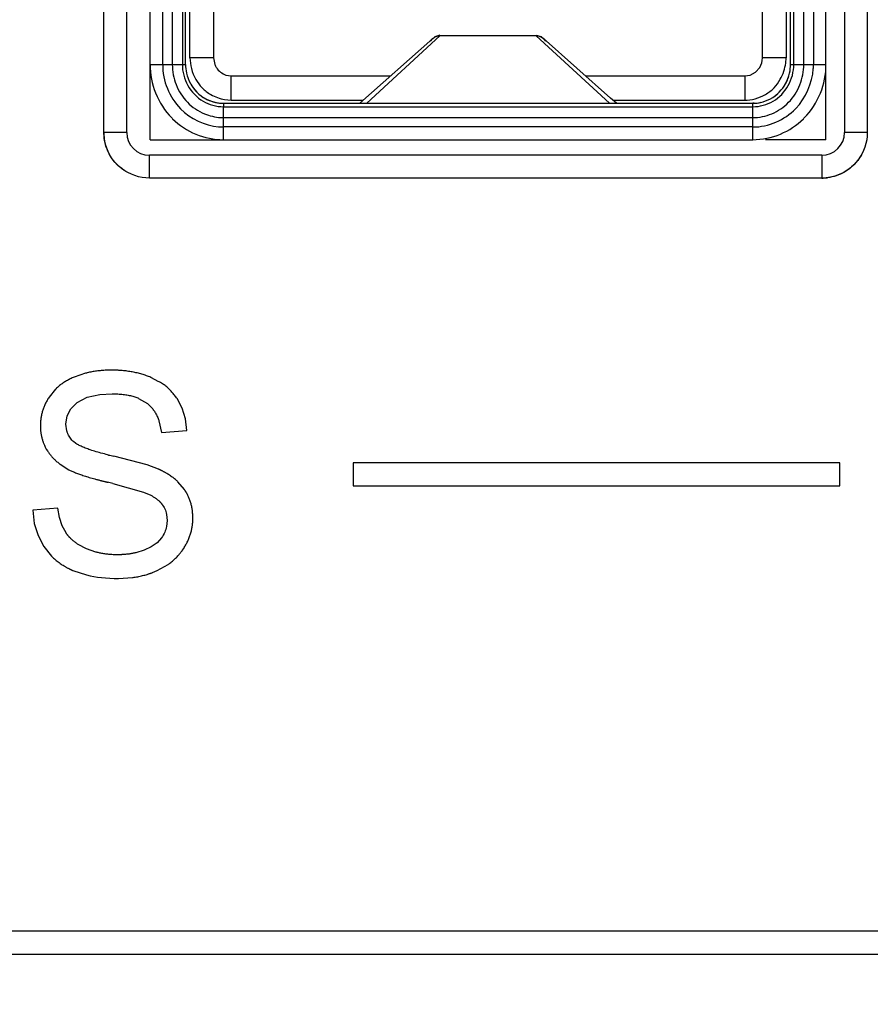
# Model space of a CAD drawing. Header units: inches. Extents: x 0 to 17, y 0 to 11.
# Tile 25 of 55: x 9.447 to 9.624, y 5.194 to 5.398. Entities that reach past the tile are written whole.
import ezdxf

# ---------------------------------------------------------------- set-up
doc = ezdxf.new("R2010")
doc.units = ezdxf.units.IN
doc.header["$LTSCALE"] = 0.935
doc.header["$MEASUREMENT"] = 0
doc.layers.get('0').update_dxf_attribs({"linetype": 'CONTINUOUS'})
doc.styles.add('TEXTSTYLE_2', font='txt', dxfattribs={"width": 0.8})
doc.dimstyles.new('DIMSTYLE_1', dxfattribs={"dimtxt": 0.125, "dimasz": 0.1875, "dimexe": 0.125, "dimexo": 0.0625, "dimgap": 0.0625, "dimtad": 0, "dimtih": 1, "dimtoh": 1, "dimlfac": 1.6666666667, "dimzin": 4, "dimdsep": 46, "dimtxsty": 'TEXTSTYLE_2', "dimblk": '_FILLED', "dimblk1": '_FILLED', "dimblk2": '_FILLED', "dimcen": 0.09, "dimazin": 1, "dimtfac": 1, "dimtofl": 0, "dimtmove": 0, "dimatfit": 3, "dimldrblk": '_FILLED', "dimfxl": 1, "dimtolj": 1, "dimtzin": 4, "dimarcsym": 0})

# ---------------------------------------------------------------- blocks, each defined once
blk = doc.blocks.new('_FILLED')
at = {"color": 0, "linetype": 'ByBlock'}
blk.add_solid([(0, 0), (-1, 0.1666666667), (-1, -0.1666666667)], dxfattribs=at)
blk = doc.blocks.new('*D1')
at = {"color": 2, "linetype": 'Continuous', "transparency": 16777216}
for p, q in [((9.9803149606, 5.1684343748), (9.9803149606, 4.7543781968)), ((5.0196850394, 5.1469079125), (5.0196850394, 4.7543781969)), ((5.0196850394, 4.8793781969), (7.3035714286, 4.8793781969)), ((9.9803149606, 4.8793781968), (7.6964285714, 4.8793781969))]:
    blk.add_line(p, q, dxfattribs=at)
at = {"color": 2, "linetype": 'Continuous', "transparency": 16777216, "xscale": 0.1875, "yscale": 0.1875, "zscale": 0.1875}
for p, rotation in [((5.0196850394, 4.8793781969), 180), ((9.9803149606, 4.8793781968), 359.9999999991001)]:
    blk.add_blockref('_FILLED', p, dxfattribs=dict(at, rotation=rotation))
at = {"color": 2, "linetype": 'Continuous', "transparency": 16777216, "insert": (7.5, 4.9418781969), "char_height": 0.125, "width": 0.4017857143, "attachment_point": 2, "line_spacing_factor": 0.9, "style": 'TEXTSTYLE_2'}
blk.add_mtext('{\\ftxt;\\W0.0001;\\H0.0001;\\~}{\\ftxt;\\W2.1428571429;\\H0.125; }{\\ftxt;\\W0.0001;\\H0.0001;\\~}', dxfattribs=at)
blk = doc.blocks.new('*D3')
at = {"color": 2, "linetype": 'Continuous', "transparency": 16777216}
for p, q in [((9.9803149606, 5.539033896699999), (9.9803149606, 4.7543781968)), ((10.2755905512, 5.149536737), (10.2755905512, 4.7543781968)), ((9.9803149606, 4.8793781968), (9.4803149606, 4.8793781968)), ((10.2755905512, 4.8793781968), (10.6339254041, 4.8793781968))]:
    blk.add_line(p, q, dxfattribs=at)
at = {"color": 2, "linetype": 'Continuous', "transparency": 16777216, "xscale": 0.1875, "yscale": 0.1875, "zscale": 0.1875}
for p, rotation in [((9.9803149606, 4.8793781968), 5e-10), ((10.2755905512, 4.8793781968), 180)]:
    blk.add_blockref('_FILLED', p, dxfattribs=dict(at, rotation=rotation))
at = {"color": 2, "linetype": 'Continuous', "transparency": 16777216, "insert": (10.6964254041, 4.9418781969), "char_height": 0.125, "width": 0.4955357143, "attachment_point": 1, "line_spacing_factor": 0.9, "style": 'TEXTSTYLE_2'}
blk.add_mtext('{\\ftxt;\\W0.0001;\\H0.0001;\\~}{\\ftxt;\\W2.6428571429;\\H0.125; }{\\ftxt;\\W0.0001;\\H0.0001;\\~}', dxfattribs=at)

msp = doc.modelspace()

# ---------------------------------------------------------------- linework, layer by layer
at = {"color": 40, "linetype": 'Continuous'}
for p, q in [((9.464837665, 5.374974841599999), (9.464837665, 5.7009590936)), ((9.6231030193, 5.7009590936), (9.6231030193, 5.374974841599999)), ((9.6136542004, 5.3655260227), (9.4742864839, 5.3655260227))]:
    msp.add_line(p, q, dxfattribs=at)
at = {"color": 6, "linetype": 'Continuous'}
for p, q in [((9.4695620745, 5.374974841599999), (9.4695620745, 5.7009590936)), ((9.6183786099, 5.7009590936), (9.6183786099, 5.374974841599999)), ((9.474414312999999, 5.373484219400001), (9.474414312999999, 5.6871466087)), ((9.4770226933, 5.3890748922), (9.4770226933, 5.6871466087)), ((9.4790206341, 5.687145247), (9.4790206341, 5.3890762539)), ((9.4810988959, 5.6871466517), (9.4810988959, 5.389074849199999)), ((9.4817647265, 5.3890775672), (9.4817647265, 5.6871439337)), ((9.60719222, 5.389074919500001), (9.6071924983, 5.5279076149)), ((9.607857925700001, 5.3890749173), (9.6078581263, 5.5279076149)), ((9.609936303, 5.3890749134), (9.6099364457, 5.5279076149)), ((9.6119338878, 5.5279076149), (9.6119338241, 5.3890748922)), ((9.6145418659, 5.373484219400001), (9.6145418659, 5.5279076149)), ((9.601374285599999, 5.3904579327), (9.601374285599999, 5.4413790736)), ((9.4826823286, 5.3904579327), (9.4826823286, 5.4324894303)), ((9.6062738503, 5.4324894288), (9.6062738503, 5.3904579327)), ((9.4875818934, 5.4143468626), (9.4875818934, 5.3904579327)), ((9.517865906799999, 5.3810280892), (9.533029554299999, 5.3944674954)), ((9.5345024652, 5.3950419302), (9.5193284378, 5.3810280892)), ((9.5325566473, 5.3938775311), (9.533029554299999, 5.3944674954)), ((9.5345024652, 5.3950419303), (9.5345024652, 5.3951119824)), ((9.5544537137, 5.3950419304), (9.5345024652, 5.3950419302)), ((9.5544537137, 5.3950419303), (9.5544537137, 5.3951100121)), ((9.569627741, 5.3810280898), (9.5544537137, 5.3950419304)), ((9.5555425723, 5.3948114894), (9.5544997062, 5.395111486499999)), ((9.5561125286, 5.3942281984), (9.5555425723, 5.3948114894)), ((9.5698670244, 5.382085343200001), (9.5558956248, 5.3944949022)), ((9.5558956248, 5.3944949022), (9.5564017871, 5.393872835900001)), ((9.4875818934, 5.3904579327), (9.4826823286, 5.3904579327)), ((9.4875818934, 5.3904579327), (9.4878423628, 5.389063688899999)), ((9.6062738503, 5.3904579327), (9.601374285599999, 5.3904579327)), ((9.606198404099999, 5.3893695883), (9.6062738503, 5.3904579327)), ((9.474414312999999, 5.3890748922), (9.4810988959, 5.389074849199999)), ((9.4810988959, 5.389074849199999), (9.4817647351, 5.3890775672)), ((9.599920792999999, 5.3874790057), (9.600795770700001, 5.3884263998)), ((9.607192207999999, 5.3890749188), (9.6145418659, 5.3890748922)), ((9.490135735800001, 5.386888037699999), (9.4912565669, 5.3866859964)), ((9.4912565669, 5.3866859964), (9.5242759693, 5.3866859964)), ((9.4912565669, 5.381656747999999), (9.4912565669, 5.3866859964)), ((9.5646818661, 5.3866859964), (9.597699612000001, 5.3866859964)), ((9.597699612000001, 5.3866859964), (9.598821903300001, 5.3868885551)), ((9.597699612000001, 5.3866859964), (9.597699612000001, 5.381656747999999)), ((9.598821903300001, 5.3868885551), (9.599920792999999, 5.3874790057)), ((9.4898389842, 5.3817931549), (9.4912565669, 5.381656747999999)), ((9.4912565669, 5.381656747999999), (9.5185820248, 5.381656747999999)), ((9.5710795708, 5.3810280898), (9.5698670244, 5.382085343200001)), ((9.5703585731, 5.381656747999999), (9.597699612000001, 5.381656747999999)), ((9.4896066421, 5.3810280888), (9.4896029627, 5.3803079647)), ((9.4896029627, 5.3803080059), (9.5993543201, 5.3803079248)), ((9.4896029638, 5.373484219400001), (9.4896029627, 5.3803080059)), ((9.4896066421, 5.3810280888), (9.5993521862, 5.3810280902)), ((9.5993532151, 5.373484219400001), (9.5993521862, 5.3810280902)), ((9.4896029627, 5.3780600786), (9.5993532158, 5.3780600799)), ((9.5993532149, 5.376120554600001), (9.4896029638, 5.376120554)), ((9.4695620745, 5.374974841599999), (9.464837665, 5.374974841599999)), ((9.474414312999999, 5.373484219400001), (9.5993532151, 5.373484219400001)), ((9.6145418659, 5.373484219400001), (9.6020061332, 5.373484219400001)), ((9.6231030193, 5.374974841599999), (9.6183786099, 5.374974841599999)), ((9.6136542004, 5.370250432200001), (9.4742864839, 5.370250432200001)), ((9.4742864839, 5.3655260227), (9.4742864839, 5.370250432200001)), ((9.6136542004, 5.370250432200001), (9.6136542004, 5.3655260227)), ((9.9803149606, 5.2094079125), (5.0196850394, 5.2094079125)), ((7.3961191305, 5.204683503), (9.9755905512, 5.204683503))]:
    msp.add_line(p, q, dxfattribs=at)
at = {"color": 7, "linetype": 'Continuous'}
for p, q in [((9.5993531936, 5.3810280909), (9.599596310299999, 5.381022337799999)), ((9.4610552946, 5.3250736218), (9.4587025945, 5.3242866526)), ((9.4762490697, 5.32332229), (9.474550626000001, 5.3242181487)), ((9.4548062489, 5.3217603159), (9.4534632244, 5.3201055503)), ((9.4613597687, 5.3200958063), (9.4639885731, 5.3206734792)), ((9.4639885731, 5.3206734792), (9.4665781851, 5.3208165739)), ((9.4580115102, 5.3176936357), (9.4592671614, 5.3189787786)), ((9.4592671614, 5.3189787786), (9.4613597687, 5.3200958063)), ((9.4720222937, 5.3198615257), (9.4738608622, 5.318794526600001)), ((9.457238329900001, 5.3162202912), (9.458011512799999, 5.3176936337)), ((9.4569734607, 5.314544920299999), (9.457238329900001, 5.3162202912)), ((9.4571514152, 5.3131469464), (9.4569734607, 5.314544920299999)), ((9.4762469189, 5.3152213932), (9.4767474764, 5.3128252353)), ((9.4767474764, 5.3128252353), (9.4820553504, 5.3132338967)), ((9.4589679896, 5.3105516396), (9.4585962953, 5.310840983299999)), ((9.4557596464, 5.3062158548), (9.457575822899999, 5.3050866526)), ((9.4737762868, 5.3060849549), (9.4669277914, 5.3078669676)), ((9.4761734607, 5.3052024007), (9.4737762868, 5.3060849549)), ((9.617377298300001, 5.3065346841), (9.5165266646, 5.3065346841)), ((9.5165266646, 5.3065346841), (9.5165266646, 5.3017346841)), ((9.617377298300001, 5.3017346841), (9.617377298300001, 5.3065346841)), ((9.4666601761, 5.302232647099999), (9.4730718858, 5.3004496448)), ((9.4815498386, 5.300955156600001), (9.480160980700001, 5.3025900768)), ((9.4730718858, 5.3004496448), (9.474581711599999, 5.2997699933)), ((9.5165266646, 5.3017346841), (9.617377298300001, 5.3017346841)), ((9.4552821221, 5.2971331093), (9.450089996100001, 5.296667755)), ((9.477973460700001, 5.2945677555), (9.4778415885, 5.293316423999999)), ((9.4778470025, 5.2958141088), (9.477973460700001, 5.2945677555)), ((9.457001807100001, 5.2919622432), (9.4561931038, 5.2934715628)), ((9.476787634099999, 5.2909890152), (9.4758468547, 5.2899543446)), ((9.4523836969, 5.2891701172), (9.4540040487, 5.287151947)), ((9.4612018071, 5.288695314), (9.459491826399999, 5.289603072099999)), ((9.4631623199, 5.288009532), (9.4612018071, 5.288695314)), ((9.4731899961, 5.2883929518), (9.47147491, 5.2878636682)), ((9.4583836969, 5.2842024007), (9.4612267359, 5.2832633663)), ((9.4748907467, 5.283760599), (9.4759018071, 5.284183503)), ((9.4759018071, 5.284183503), (9.4781386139, 5.285447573)), ((9.4678608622, 5.2825512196), (9.4707769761, 5.2827368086))]:
    msp.add_line(p, q, dxfattribs=at)
at = {"color": 6, "linetype": 'Continuous'}
for points in [[(9.5345024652, 5.395111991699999), (9.5334163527, 5.3948131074), (9.5325688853, 5.3939459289)], [(9.599627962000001, 5.3810339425), (9.5995166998, 5.3810302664), (9.599416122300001, 5.3810289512), (9.5993534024, 5.381029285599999)]]:
    msp.add_lwpolyline(points, dxfattribs=at)
at = {"color": 7, "linetype": 'Continuous'}
for points in [[(9.4820553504, 5.3132338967), (9.4817545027, 5.3156414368), (9.4810639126, 5.3178338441), (9.4800049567, 5.3198149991)], [(9.450089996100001, 5.296667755), (9.4504051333, 5.2939269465), (9.4511771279, 5.2914305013), (9.4523836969, 5.2891701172)], [(9.456193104, 5.293471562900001), (9.4556262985, 5.2951946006), (9.4552821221, 5.2971331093)], [(9.4758468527, 5.2899543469), (9.474646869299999, 5.2890929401), (9.4731899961, 5.2883929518)]]:
    msp.add_lwpolyline(points, dxfattribs=at)
at = {"color": 6, "linetype": 'Continuous'}
for centre, radius, start, end in [((9.4914066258, 5.3904444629), 0.0038223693, 201.1760682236, 211.8678118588), ((9.5998351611, 5.388960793), 0.0120992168, 356.3252035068, 0.5404810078), ((9.489860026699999, 5.389011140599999), 0.0080818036, 209.6206880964, 222.5334583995), ((9.5991123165, 5.389000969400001), 0.0080636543, 316.161346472, 330.4688270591), ((9.489651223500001, 5.3888275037), 0.0078038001, 222.5763095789, 239.8490625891), ((9.4896222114, 5.388752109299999), 0.0077240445, 239.7542467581, 269.8572159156), ((9.5993078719, 5.388825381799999), 0.007800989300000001, 300.4352112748, 316.0967321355), ((9.4895915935, 5.3878415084), 0.0097814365, 266.6771661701, 270.066596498), ((9.489538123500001, 5.3875202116), 0.011399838, 265.4243765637, 270.3258897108), ((9.473783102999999, 5.3749185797), 0.0089456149, 179.6396456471, 187.3963796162), ((9.4742864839, 5.374974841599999), 0.0047244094, 180, 270), ((9.6136542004, 5.374974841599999), 0.0047244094, 270, 360), ((9.6137104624, 5.374471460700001), 0.0089456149, 269.6396456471, 277.3963796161)]:
    msp.add_arc(centre, radius, start, end, dxfattribs=at)
at = {"color": 7, "linetype": 'Continuous'}
for centre, radius, start, end in [((9.5993372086, 5.3887341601), 0.0077059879, 270.1478243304, 283.4798158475), ((9.4626424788, 5.3141872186), 0.0109768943, 175.4960790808, 180.0070639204), ((9.460983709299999, 5.3139809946), 0.009306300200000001, 201.5074109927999, 212.4737377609), ((9.4842027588, 5.3846736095), 0.0787253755, 256.4928065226, 257.3242509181), ((9.4049084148, 5.049873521), 0.2598045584, 76.25002656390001, 76.4825173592)]:
    msp.add_arc(centre, radius, start, end, dxfattribs=at)
at = {"color": 6, "linetype": 'Continuous'}
for points in [[(9.533029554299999, 5.3944674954), (9.533421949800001, 5.394819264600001), (9.533975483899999, 5.395044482), (9.5345024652, 5.3950419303)], [(9.5544537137, 5.3950419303), (9.5549677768, 5.3950419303), (9.5555079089, 5.3948324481), (9.5558956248, 5.3944949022)], [(9.4826823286, 5.3904579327), (9.4826823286, 5.389022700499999), (9.4831002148, 5.387399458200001), (9.4839003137, 5.3859784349)], [(9.600795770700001, 5.3884263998), (9.6011679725, 5.3890240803), (9.601374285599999, 5.3897538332), (9.601374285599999, 5.3904579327)], [(9.474414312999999, 5.3890748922), (9.4743954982, 5.387036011), (9.4748030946, 5.3850337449), (9.4755422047, 5.3831904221)], [(9.4770226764, 5.3890762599), (9.47700638, 5.3873857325), (9.4773568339, 5.3856644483), (9.4779931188, 5.3840981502)], [(9.4790206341, 5.3890762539), (9.4790084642, 5.3876607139), (9.479292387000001, 5.3862204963), (9.4798126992, 5.3849039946)], [(9.4810988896, 5.389074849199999), (9.481086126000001, 5.3875840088), (9.4814915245, 5.3860477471), (9.4822133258, 5.3847432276)], [(9.4881604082, 5.3884263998), (9.4886015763, 5.3877179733), (9.489347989, 5.3871636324), (9.490135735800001, 5.386888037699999)], [(9.6050658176, 5.3859961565), (9.6056632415, 5.3870627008), (9.6060457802, 5.3882419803), (9.606198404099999, 5.3893695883)], [(9.6067296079, 5.384716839), (9.6074587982, 5.3860247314), (9.6078695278, 5.3875677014), (9.6078580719, 5.3890650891)], [(9.6082654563, 5.379929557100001), (9.6103572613, 5.3820912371), (9.6117173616, 5.3851833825), (9.611909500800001, 5.3881853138)], [(9.6091340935, 5.3848777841), (9.60966082, 5.3862011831), (9.6099485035, 5.387650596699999), (9.6099363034, 5.3890749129)], [(9.6133956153, 5.3831448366), (9.614146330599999, 5.385000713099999), (9.6145608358, 5.387019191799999), (9.6145418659, 5.3890748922)], [(9.4779931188, 5.3840981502), (9.4786237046, 5.3825458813), (9.479563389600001, 5.3810833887), (9.4807343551, 5.3798850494)], [(9.4822133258, 5.3847432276), (9.4829528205, 5.383406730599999), (9.484085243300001, 5.3822249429), (9.4854040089, 5.3814542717)], [(9.6035582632, 5.3814571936), (9.6048667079, 5.382222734), (9.6059914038, 5.383392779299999), (9.6067296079, 5.384716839)], [(9.4755422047, 5.3831904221), (9.476328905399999, 5.3812284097), (9.477491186, 5.379446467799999), (9.4789146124, 5.3779921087)], [(9.4869874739, 5.382851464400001), (9.4878931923, 5.3823291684), (9.488878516, 5.3819730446), (9.4898389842, 5.3817931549)], [(9.597699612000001, 5.381656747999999), (9.599075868, 5.381656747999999), (9.6006295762, 5.3820723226), (9.6019982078, 5.3828685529)], [(9.6100466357, 5.3779972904), (9.6114567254, 5.379439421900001), (9.612610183, 5.381203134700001), (9.6133956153, 5.3831448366)], [(9.4807343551, 5.3798850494), (9.4827682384, 5.3778036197), (9.485727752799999, 5.3763880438), (9.4886287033, 5.376156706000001)], [(9.4854040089, 5.3814542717), (9.4866545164, 5.3807234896), (9.4881468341, 5.3803072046), (9.4895952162, 5.3803079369)], [(9.5993543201, 5.380307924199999), (9.600807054, 5.3803059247), (9.6023043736, 5.3807235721), (9.6035582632, 5.3814571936)], [(9.6041743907, 5.3771145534), (9.6056961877, 5.3777658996), (9.6071143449, 5.3787399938), (9.6082654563, 5.379929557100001)], [(9.485682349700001, 5.3788499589), (9.4867387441, 5.3784121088), (9.4878830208, 5.3781427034), (9.489024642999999, 5.378076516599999)], [(9.5993532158, 5.3780600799), (9.600698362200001, 5.378058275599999), (9.6020669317, 5.378344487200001), (9.6033078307, 5.3788637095)], [(9.5993532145, 5.3761205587), (9.6009940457, 5.376110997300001), (9.6026658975, 5.3764689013), (9.6041743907, 5.3771145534)], [(9.466091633, 5.370275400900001), (9.4654818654, 5.3713418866), (9.4650695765, 5.3725486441), (9.4649119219, 5.3737669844)], [(9.4838860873, 5.3746325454), (9.4857120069, 5.373873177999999), (9.4876640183, 5.3734804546), (9.4896029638, 5.373484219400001)], [(9.5993532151, 5.373484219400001), (9.6013089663, 5.373480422), (9.6032780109, 5.373880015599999), (9.6051175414, 5.3746523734)], [(9.4695503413, 5.3668010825), (9.4681352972, 5.3676184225), (9.4669027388, 5.368856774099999), (9.466091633, 5.370275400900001)], [(9.621827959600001, 5.370238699), (9.6210106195, 5.3688236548), (9.6197722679, 5.3675910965), (9.6183536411, 5.3667799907)], [(9.6183536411, 5.3667799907), (9.6172871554, 5.3661702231), (9.616080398, 5.3657579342), (9.6148620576, 5.3656002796)]]:
    msp.add_open_spline(points, degree=3, dxfattribs=at)
for points, knots in [([(9.4817647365, 5.3890775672), (9.4817640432, 5.3884723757), (9.4820020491, 5.386281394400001), (9.4838642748, 5.3829633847), (9.487045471, 5.381245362), (9.4890666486, 5.381029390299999), (9.4896048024, 5.3810280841)], [0, 0, 0, 0, 0.1386814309, 0.5004445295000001, 0.8666066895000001, 1, 1, 1, 1]), ([(9.4817647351, 5.3890762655), (9.481764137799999, 5.3884715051), (9.4819205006, 5.3870331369), (9.4824377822, 5.385713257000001), (9.4828343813, 5.3850166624)], [0, 0, 0, 0, 0.4218020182, 1, 1, 1, 1]), ([(9.5993521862, 5.3810280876), (9.5998900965, 5.3810294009), (9.6019110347, 5.3812452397), (9.6050921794, 5.382962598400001), (9.6069545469, 5.386279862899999), (9.607192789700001, 5.3884702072), (9.60719222, 5.389074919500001)], [0, 0, 0, 0, 0.1333576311, 0.4995919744, 0.8614030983, 1, 1, 1, 1]), ([(9.6061284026, 5.385026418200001), (9.606522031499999, 5.385720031), (9.6070368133, 5.387036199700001), (9.607192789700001, 5.3884702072), (9.60719222, 5.389074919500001)], [0, 0, 0, 0, 0.5769514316, 1, 1, 1, 1]), ([(9.4839003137, 5.3859784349), (9.4842566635, 5.3853455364), (9.4851430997, 5.3841296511), (9.4863352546, 5.3832275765), (9.4869874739, 5.382851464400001)], [0, 0, 0, 0, 0.4875338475, 1, 1, 1, 1]), ([(9.6019982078, 5.3828685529), (9.6026393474, 5.383241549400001), (9.6038253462, 5.3841431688), (9.6047075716, 5.385356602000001), (9.6050658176, 5.3859961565)], [0, 0, 0, 0, 0.5063452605, 1, 1, 1, 1]), ([(9.4798126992, 5.3849039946), (9.4803470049, 5.3835520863), (9.4819162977, 5.3810459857), (9.4843742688, 5.3793921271), (9.485682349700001, 5.3788499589)], [0, 0, 0, 0, 0.506564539, 1, 1, 1, 1]), ([(9.6033078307, 5.3788637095), (9.604604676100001, 5.379406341), (9.6070404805, 5.3810520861), (9.608600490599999, 5.383537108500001), (9.6091340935, 5.3848777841)], [0, 0, 0, 0, 0.493476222, 1, 1, 1, 1]), ([(9.4789146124, 5.3779921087), (9.4789693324, 5.377936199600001), (9.4804164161, 5.3764807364), (9.4821251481, 5.3753648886), (9.4838860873, 5.3746325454)], [0, 0, 0, 0, 0.0380806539, 1, 1, 1, 1]), ([(9.6051175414, 5.3746523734), (9.606860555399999, 5.375384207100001), (9.60855428, 5.3764946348), (9.6099902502, 5.3779396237), (9.6100466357, 5.3779972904)], [0, 0, 0, 0, 0.9604477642, 1, 1, 1, 1])]:
    msp.add_open_spline(points, degree=3, knots=knots, dxfattribs=at)
at = {"color": 40, "linetype": 'Continuous'}
for points in [[(9.468503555, 5.3675034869), (9.4681866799, 5.367746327), (9.4660025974, 5.3696538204), (9.4648211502, 5.3725639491), (9.464837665, 5.374974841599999)], [(9.621125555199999, 5.3691919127), (9.6208827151, 5.3688750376), (9.6189752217, 5.3666909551), (9.616065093, 5.365509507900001), (9.6136542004, 5.3655260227)]]:
    msp.add_open_spline(points, degree=3, knots=[0, 0, 0, 0, 0.1379310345, 1, 1, 1, 1], dxfattribs=at)
for points in [[(9.6231030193, 5.374974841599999), (9.623116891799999, 5.372949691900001), (9.6224004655, 5.370855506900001), (9.621125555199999, 5.3691919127)], [(9.4742864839, 5.3655260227), (9.472261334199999, 5.3655121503), (9.4701671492, 5.3662285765), (9.468503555, 5.3675034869)]]:
    msp.add_open_spline(points, degree=3, dxfattribs=at)
at = {"color": 7, "linetype": 'Continuous'}
for points, knots in [([(9.4663655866, 5.3257157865), (9.4660142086, 5.3257157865), (9.4653194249, 5.3257009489), (9.4643012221, 5.3256341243), (9.4633070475, 5.3255226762), (9.462498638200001, 5.3253925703), (9.4618639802, 5.3252661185), (9.461436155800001, 5.3251695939), (9.4611680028, 5.3251028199), (9.4610552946, 5.3250736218)], [0, 0, 0, 0, 0.1863746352, 0.3727492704, 0.5591239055, 0.7454985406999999, 0.8386858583, 0.9318731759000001, 1, 1, 1, 1]), ([(9.474550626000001, 5.3242181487), (9.4742553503, 5.3243433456), (9.4736532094, 5.324577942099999), (9.4727153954, 5.324882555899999), (9.471743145, 5.3251399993), (9.4709043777, 5.3253153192), (9.4702163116, 5.3254321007), (9.4696917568, 5.3255079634), (9.469158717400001, 5.3255721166), (9.4687074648, 5.3256158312), (9.4683422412, 5.325644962), (9.4680662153, 5.3256638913), (9.4677880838, 5.3256799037), (9.4675078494, 5.3256930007), (9.4672725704, 5.325701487), (9.4670832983, 5.3257068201), (9.4669408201, 5.3257100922), (9.4668216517, 5.3257122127), (9.466726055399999, 5.3257135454), (9.466654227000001, 5.3257143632), (9.4665822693, 5.325714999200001), (9.466522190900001, 5.3257153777), (9.4664740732, 5.325715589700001), (9.4664439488, 5.3257156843), (9.4664198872, 5.3257157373), (9.4664016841, 5.3257157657), (9.4663869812, 5.3257157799), (9.4663757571, 5.3257157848), (9.466370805, 5.3257157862), (9.466365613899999, 5.3257157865), (9.4663655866, 5.3257157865), (9.4663655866, 5.3257157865)], [0, 0, 0, 0, 0.1250000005, 0.2500000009, 0.3750000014, 0.5000000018, 0.5625000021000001, 0.6250000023, 0.6875000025, 0.7500000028, 0.7812500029, 0.8125000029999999, 0.8437500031, 0.8750000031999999, 0.9062500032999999, 0.9218750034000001, 0.9375000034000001, 0.9531250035, 0.9609375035, 0.9687500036, 0.9765625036, 0.9843750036, 0.9882812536, 0.9921875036, 0.9941406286, 0.9960937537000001, 0.9980468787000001, 0.9990234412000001, 0.9995117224, 0.9999948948, 1, 1, 1, 1]), ([(9.4587025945, 5.3242866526), (9.4584147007, 5.324167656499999), (9.457856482, 5.323915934), (9.457071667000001, 5.3234970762), (9.4563391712, 5.323036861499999), (9.4557721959, 5.322618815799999), (9.4553445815, 5.3222636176), (9.455058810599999, 5.3220065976), (9.4548824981, 5.321836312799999), (9.4548062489, 5.3217603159)], [0, 0, 0, 0, 0.1854302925, 0.370860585, 0.5562908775, 0.74172117, 0.8344363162, 0.9271514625, 1, 1, 1, 1]), ([(9.4800049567, 5.3198149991), (9.4798458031, 5.320058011), (9.4795104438, 5.3205291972), (9.4789562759, 5.3211914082), (9.478351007, 5.3218089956), (9.477804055, 5.3222864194), (9.4773409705, 5.3226459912), (9.476980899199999, 5.3229044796), (9.4766237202, 5.3231413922), (9.476383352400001, 5.323289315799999), (9.4762696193, 5.3233568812)], [0, 0, 0, 0, 0.1684338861, 0.3368677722, 0.5053016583, 0.6737355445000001, 0.7579524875, 0.8421694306, 0.9263863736, 1, 1, 1, 1]), ([(9.4665781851, 5.3208165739), (9.4669791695, 5.3208165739), (9.467756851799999, 5.3207956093), (9.4688504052, 5.320701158), (9.4698708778, 5.3205435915), (9.4706602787, 5.3203595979), (9.471255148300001, 5.3201807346), (9.4716629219, 5.320037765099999), (9.4719175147, 5.3199356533), (9.4720329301, 5.3198865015)], [0, 0, 0, 0, 0.1841709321, 0.3683418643, 0.5525127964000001, 0.7366837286, 0.8287691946, 0.9208546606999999, 1, 1, 1, 1]), ([(9.4534632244, 5.3201055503), (9.4533138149, 5.3198773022), (9.4530335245, 5.3194161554), (9.4526687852, 5.3187105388), (9.452359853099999, 5.3179910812), (9.4521490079, 5.3173800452), (9.452008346, 5.3168843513), (9.4519168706, 5.316509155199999), (9.45183943, 5.3161305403), (9.4517866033, 5.3158121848), (9.4517513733, 5.3155557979), (9.451728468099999, 5.3153626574), (9.4517115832, 5.3151936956), (9.451702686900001, 5.3150890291), (9.451699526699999, 5.3150492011)], [0, 0, 0, 0, 0.1448595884, 0.2897191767, 0.4345787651, 0.5794383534, 0.6518681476, 0.7242979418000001, 0.7967277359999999, 0.8691575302, 0.9053724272, 0.9415873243, 0.9778022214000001, 1, 1, 1, 1]), ([(9.4738608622, 5.318794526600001), (9.4740660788, 5.31862681), (9.474455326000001, 5.3182710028), (9.474975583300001, 5.317676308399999), (9.4754321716, 5.3170207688), (9.4757595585, 5.3164238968), (9.4759895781, 5.315916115), (9.4761317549, 5.3155565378), (9.4762138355, 5.3153214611), (9.4762469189, 5.3152213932)], [0, 0, 0, 0, 0.186491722, 0.372983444, 0.5594751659, 0.7459668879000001, 0.8392127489, 0.9324586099, 1, 1, 1, 1]), ([(9.451665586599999, 5.3141858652), (9.451665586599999, 5.3139463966), (9.4516807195, 5.3134729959), (9.4517489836, 5.312779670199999), (9.4518629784, 5.312103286), (9.4519962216, 5.3115538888), (9.4521258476, 5.3111230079), (9.4522254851, 5.3108309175), (9.4522947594, 5.3106473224), (9.4523254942, 5.3105691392)], [0, 0, 0, 0, 0.1860730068, 0.3721460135, 0.5582190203, 0.7442920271, 0.8373285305, 0.9303650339, 1, 1, 1, 1]), ([(9.4585962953, 5.310840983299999), (9.458461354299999, 5.3109626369), (9.4582082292, 5.311214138), (9.4578788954, 5.311615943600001), (9.457599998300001, 5.312042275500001), (9.457409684, 5.3124179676), (9.4572827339, 5.3127307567), (9.4572081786, 5.3129481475), (9.4571673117, 5.313088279), (9.4571514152, 5.3131469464)], [0, 0, 0, 0, 0.1867516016, 0.3735032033, 0.5602548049, 0.7470064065, 0.8403822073, 0.9337580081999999, 1, 1, 1, 1]), ([(9.4658150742, 5.3081257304), (9.4656488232, 5.3081657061), (9.464969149, 5.3083317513), (9.4638552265, 5.3086232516), (9.4625736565, 5.3089990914), (9.4616394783, 5.3093106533), (9.4609723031, 5.3095587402), (9.4605119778, 5.309744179), (9.4600916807, 5.3099289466), (9.4597113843, 5.3101129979), (9.4594277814, 5.3102657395), (9.4592208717, 5.3103875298), (9.4590852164, 5.3104726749), (9.4590033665, 5.3105273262), (9.4589679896, 5.3105516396)], [0, 0, 0, 0, 0.048621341, 0.2020521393, 0.3554829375, 0.5089137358, 0.5856291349, 0.6623445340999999, 0.7390599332, 0.8157753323, 0.8924907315, 0.9308484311, 0.9692061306, 1, 1, 1, 1]), ([(9.4531325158, 5.308984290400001), (9.453254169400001, 5.3087911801), (9.4535132, 5.3084124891), (9.4539490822, 5.3078672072), (9.4544324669, 5.3073448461), (9.4548750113, 5.3069287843), (9.4552529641, 5.3066075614), (9.4555173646, 5.3063971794), (9.4556889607, 5.3062679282), (9.4557596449, 5.306215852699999)], [0, 0, 0, 0, 0.1871821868, 0.3743643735, 0.5615465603, 0.748728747, 0.8423198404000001, 0.9359109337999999, 1, 1, 1, 1]), ([(9.457575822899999, 5.3050866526), (9.4577677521, 5.3049844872), (9.4581874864, 5.3047786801), (9.458924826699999, 5.3044654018), (9.4596291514, 5.304200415), (9.4602465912, 5.303986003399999), (9.460736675, 5.3038239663), (9.4612537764, 5.3036606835), (9.461797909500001, 5.3034961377), (9.462369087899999, 5.3033303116), (9.462867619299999, 5.3031910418), (9.463279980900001, 5.3030789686), (9.4635960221, 5.302994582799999), (9.4639188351, 5.3029098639), (9.4641934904, 5.3028389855), (9.4644166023, 5.3027821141), (9.4645856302, 5.302739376), (9.4647563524, 5.302696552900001), (9.464928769, 5.3026536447), (9.465073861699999, 5.3026178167), (9.4651907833, 5.3025891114), (9.465278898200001, 5.302567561), (9.4653526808, 5.3025495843), (9.4654119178, 5.3025351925), (9.4654564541, 5.3025243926), (9.4655010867, 5.3025135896), (9.465538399, 5.3025045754), (9.4655682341, 5.3024973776), (9.465590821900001, 5.3024919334), (9.465609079, 5.3024875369), (9.465623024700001, 5.3024841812), (9.465629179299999, 5.3024827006), (9.4656356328, 5.3024811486), (9.465635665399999, 5.302481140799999), (9.465635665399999, 5.302481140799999)], [0, 0, 0, 0, 0.1250000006, 0.2500000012, 0.3750000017, 0.4375000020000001, 0.5000000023, 0.5625000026, 0.6250000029, 0.6875000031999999, 0.7500000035, 0.7812500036, 0.8125000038, 0.8437500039, 0.8750000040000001, 0.8906250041, 0.9062500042, 0.9218750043, 0.9375000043, 0.9531250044, 0.9609375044, 0.9687500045, 0.9765625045, 0.9804687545, 0.9843750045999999, 0.9882812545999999, 0.9921875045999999, 0.9941406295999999, 0.9960937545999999, 0.9980468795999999, 0.9990234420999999, 0.9995117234, 0.9999950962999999, 1, 1, 1, 1]), ([(9.480160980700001, 5.3025900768), (9.4801010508, 5.302647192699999), (9.479838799, 5.302891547), (9.4794525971, 5.3032186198), (9.4789943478, 5.3035675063), (9.4786358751, 5.3038221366), (9.4782626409, 5.3040697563), (9.4779393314, 5.3042702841), (9.4776733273, 5.3044272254), (9.477470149, 5.3045431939), (9.4772632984, 5.3046574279), (9.4770527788, 5.3047699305), (9.4768742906, 5.3048622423), (9.4767296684, 5.304935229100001), (9.4766202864, 5.3049895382), (9.4765283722, 5.305034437), (9.4764543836, 5.3050701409), (9.476398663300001, 5.305096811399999), (9.4763427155, 5.305123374), (9.4762958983, 5.305145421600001), (9.476258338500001, 5.3051630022), (9.4762347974, 5.3051739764), (9.4762159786, 5.3051827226), (9.4762017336, 5.3051893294), (9.4761902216, 5.3051946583), (9.4761814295, 5.3051987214), (9.476177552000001, 5.3052005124), (9.4761734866, 5.3052023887), (9.4761734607, 5.3052024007), (9.4761734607, 5.3052024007)], [0, 0, 0, 0, 0.0569652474, 0.2455721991, 0.339875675, 0.4341791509, 0.5284826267, 0.6227861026, 0.6699378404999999, 0.7170895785, 0.7642413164, 0.8113930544, 0.8585447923, 0.8821206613, 0.9056965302, 0.9292723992, 0.9410603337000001, 0.9528482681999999, 0.9646362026, 0.9764241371, 0.9823181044, 0.9882120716, 0.9911590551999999, 0.9941060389, 0.9970530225, 0.9985265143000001, 0.9992632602, 0.9999906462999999, 1, 1, 1, 1]), ([(9.483281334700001, 5.2950331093), (9.483281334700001, 5.2953127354), (9.4832633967, 5.2958637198), (9.483182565, 5.2966654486), (9.4830476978, 5.2974424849), (9.482890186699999, 5.2980694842), (9.482737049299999, 5.2985587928), (9.4826086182, 5.2989196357), (9.4824665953, 5.2992743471), (9.4823369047, 5.299564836), (9.4822263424, 5.2997941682), (9.482140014, 5.2999646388), (9.4820502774, 5.3001335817), (9.4819571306, 5.3003009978), (9.4818766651, 5.3004392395), (9.4818105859, 5.3005490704), (9.4817601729, 5.3006310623), (9.4817174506, 5.3006990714), (9.4816828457, 5.3007532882), (9.4816566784, 5.3007938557), (9.481630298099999, 5.3008343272), (9.4816081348, 5.3008679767), (9.4815903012, 5.3008948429), (9.4815791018, 5.3009116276), (9.4815701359, 5.3009250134), (9.4815633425, 5.3009351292), (9.4815578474, 5.3009432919), (9.4815536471, 5.300949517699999), (9.4815517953, 5.3009522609), (9.4815498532, 5.300955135), (9.4815498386, 5.300955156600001), (9.4815498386, 5.300955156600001)], [0, 0, 0, 0, 0.1250000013, 0.2500000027, 0.375000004, 0.5000000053, 0.562500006, 0.6250000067, 0.6875000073, 0.750000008, 0.7812500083, 0.8125000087, 0.8437500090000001, 0.8750000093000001, 0.9062500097, 0.9218750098, 0.93750001, 0.9531250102, 0.9609375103, 0.9687500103, 0.9765625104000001, 0.9843750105, 0.9882812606, 0.9921875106, 0.9941406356, 0.9960937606, 0.9980468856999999, 0.9990234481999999, 0.9995117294, 0.9999927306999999, 1, 1, 1, 1]), ([(9.474581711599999, 5.2997699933), (9.4746668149, 5.2997247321), (9.4749261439, 5.2995823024), (9.4752509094, 5.2993847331), (9.4755567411, 5.2991774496), (9.4757744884, 5.2990184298), (9.475980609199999, 5.298855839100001), (9.476175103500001, 5.2986896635), (9.4763274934, 5.298548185), (9.476443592, 5.2984331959), (9.4765277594, 5.2983460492), (9.4765954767, 5.298272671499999), (9.4766481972, 5.2982135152), (9.476687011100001, 5.2981689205), (9.4767250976, 5.298124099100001), (9.4767562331, 5.298086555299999), (9.476780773, 5.2980564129), (9.4767959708, 5.2980375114), (9.4768080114, 5.298022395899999), (9.476817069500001, 5.2980109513), (9.4768243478, 5.2980017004), (9.4768298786, 5.2979946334), (9.4768323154, 5.297991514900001), (9.476834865, 5.2979882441), (9.476834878, 5.2979882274), (9.476834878, 5.2979882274)], [0, 0, 0, 0, 0.08654950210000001, 0.2692396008, 0.3605846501, 0.4519296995, 0.5432747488, 0.6346197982, 0.7259648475, 0.7716373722, 0.8173098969, 0.8629824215, 0.8858186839, 0.9086549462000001, 0.9314912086, 0.9543274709, 0.9657456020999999, 0.9771637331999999, 0.9828727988, 0.9885818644, 0.99429093, 0.9971454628, 0.9985727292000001, 0.9999855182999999, 1, 1, 1, 1]), ([(9.4813750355, 5.288763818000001), (9.4815341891, 5.2890091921), (9.4818324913, 5.2895036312), (9.4822200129, 5.2902566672), (9.4825476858, 5.291021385), (9.4827709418, 5.2916686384), (9.482919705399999, 5.2921925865), (9.4830163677, 5.2925886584), (9.4830981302, 5.2929878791), (9.4831538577, 5.2933232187), (9.4831910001, 5.2935931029), (9.4832151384, 5.2937963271), (9.4832355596, 5.294000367), (9.4832522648, 5.2942052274), (9.4832630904, 5.294376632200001), (9.4832698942, 5.294514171), (9.4832740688, 5.2946175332), (9.4832767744, 5.294703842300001), (9.483278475, 5.294772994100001), (9.4832795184, 5.2948249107), (9.48328033, 5.2948768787), (9.483280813, 5.2949202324), (9.4832810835, 5.2949549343), (9.483281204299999, 5.2949766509), (9.483281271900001, 5.2949939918), (9.483281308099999, 5.2950071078), (9.4832813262, 5.2950176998), (9.4832813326, 5.2950257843), (9.4832813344, 5.2950293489), (9.483281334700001, 5.2950330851), (9.483281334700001, 5.2950331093), (9.483281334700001, 5.2950331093)], [0, 0, 0, 0, 0.125000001, 0.2500000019, 0.3750000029, 0.5000000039, 0.5625000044, 0.6250000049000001, 0.6875000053, 0.7500000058, 0.7812500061, 0.8125000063, 0.8437500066, 0.8750000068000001, 0.906250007, 0.9218750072, 0.9375000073, 0.9531250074, 0.9609375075, 0.9687500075, 0.9765625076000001, 0.9843750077, 0.9882812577, 0.9921875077, 0.9941406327, 0.9960937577, 0.9980468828, 0.9990234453, 0.9995117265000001, 0.9999937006, 1, 1, 1, 1]), ([(9.459491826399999, 5.289603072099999), (9.4594198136, 5.2896490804), (9.4591555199, 5.2898223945), (9.4588142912, 5.2900691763), (9.4584719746, 5.2903453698), (9.4582268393, 5.2905584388), (9.4579933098, 5.2907774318), (9.457808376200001, 5.2909648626), (9.4576662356, 5.2911177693), (9.4575625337, 5.2912339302), (9.4574617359, 5.2913515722), (9.4573638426, 5.2914706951), (9.4572846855, 5.2915711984), (9.4572228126, 5.2916523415), (9.457177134, 5.2917135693), (9.4571321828, 5.2917751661), (9.4570953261, 5.2918268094), (9.457066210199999, 5.2918683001), (9.4570481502, 5.2918943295), (9.4570338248, 5.2919151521), (9.4570230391, 5.2919309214), (9.457014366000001, 5.2919436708), (9.4570077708, 5.2919534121), (9.4570048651, 5.29195771), (9.457001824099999, 5.291962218), (9.457001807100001, 5.2919622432), (9.457001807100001, 5.2919622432)], [0, 0, 0, 0, 0.068400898, 0.2547207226, 0.3478806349, 0.4410405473, 0.5342004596, 0.6273603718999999, 0.6739403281, 0.7205202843, 0.7671002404, 0.8136801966, 0.8602601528, 0.8835501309, 0.9068401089, 0.930130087, 0.9534200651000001, 0.9650650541, 0.9767100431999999, 0.9825325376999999, 0.9883550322, 0.9941775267, 0.9970887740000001, 0.9985443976, 0.9999838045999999, 1, 1, 1, 1]), ([(9.4676081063, 5.2874504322), (9.467311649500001, 5.2874504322), (9.466726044, 5.2874634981), (9.4658696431, 5.2875221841), (9.4650353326, 5.2876198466), (9.4643585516, 5.28773362), (9.4638282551, 5.2878440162), (9.463474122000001, 5.287927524), (9.463253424, 5.287984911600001), (9.4631623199, 5.288009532)], [0, 0, 0, 0, 0.186755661, 0.373511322, 0.560266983, 0.7470226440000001, 0.8404004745, 0.933778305, 1, 1, 1, 1]), ([(9.47147491, 5.2878636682), (9.4714073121, 5.2878478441), (9.4711157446, 5.2877819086), (9.4707032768, 5.2877023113), (9.4702343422, 5.2876288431), (9.4698768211, 5.2875811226), (9.4695134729, 5.2875407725), (9.469205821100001, 5.2875132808), (9.4689567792, 5.2874949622), (9.468768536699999, 5.2874830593), (9.4685788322, 5.2874729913), (9.4683876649, 5.2874647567), (9.468227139, 5.287459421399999), (9.4680979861, 5.2874560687), (9.4680007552, 5.2874540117), (9.467919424, 5.2874526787), (9.467854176, 5.287451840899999), (9.4678051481, 5.2874513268), (9.4677560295, 5.287450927), (9.4677150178, 5.2874506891), (9.4676821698, 5.2874505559), (9.4676616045, 5.2874504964), (9.4676451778, 5.2874504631), (9.4676327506, 5.2874504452), (9.467622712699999, 5.2874504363), (9.467615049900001, 5.2874504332), (9.467611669, 5.2874504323), (9.467608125, 5.2874504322), (9.4676081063, 5.2874504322), (9.4676081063, 5.2874504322)], [0, 0, 0, 0, 0.0572964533, 0.245837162, 0.3401075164, 0.4343778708, 0.5286482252, 0.6229185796, 0.6700537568, 0.7171889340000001, 0.7643241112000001, 0.8114592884, 0.8585944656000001, 0.8821620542, 0.9057296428, 0.9292972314, 0.9410810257, 0.95286482, 0.9646486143, 0.9764324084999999, 0.9823243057, 0.9882162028, 0.9911621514, 0.9941081, 0.9970540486, 0.9985270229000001, 0.99926351, 0.9999922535, 1, 1, 1, 1]), ([(9.4781386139, 5.285447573), (9.4782078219, 5.2854955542), (9.4785239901, 5.2857192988), (9.478944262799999, 5.2860461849), (9.4793913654, 5.2864346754), (9.4797137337, 5.2867363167), (9.4800231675, 5.2870482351), (9.4802702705, 5.287316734), (9.4804615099, 5.2875366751), (9.480601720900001, 5.2877042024), (9.4807387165, 5.2878743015), (9.4808724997, 5.2880469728), (9.4809813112, 5.2881930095), (9.4810667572, 5.2883111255), (9.4811300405, 5.288400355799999), (9.481182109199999, 5.2884752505), (9.4812233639, 5.288535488), (9.4812541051, 5.288580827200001), (9.481284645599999, 5.2886263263), (9.4813099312, 5.2886643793), (9.481330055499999, 5.2886948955), (9.4813426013, 5.2887140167), (9.4813525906, 5.2887292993), (9.4813601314, 5.288740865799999), (9.48136621, 5.2887502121), (9.4813708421, 5.2887573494), (9.4813728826, 5.2887604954), (9.4813750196, 5.2887637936), (9.4813750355, 5.288763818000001), (9.4813750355, 5.288763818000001)], [0, 0, 0, 0, 0.0524551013, 0.2419640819, 0.3367185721, 0.4314730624, 0.5262275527, 0.6209820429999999, 0.6683592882, 0.7157365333, 0.7631137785, 0.8104910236, 0.8578682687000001, 0.8815568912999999, 0.9052455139, 0.9289341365, 0.9407784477, 0.952622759, 0.9644670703, 0.9763113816, 0.9822335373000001, 0.9881556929, 0.9911167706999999, 0.9940778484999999, 0.9970389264, 0.9985194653, 0.9992597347, 0.9999890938, 1, 1, 1, 1]), ([(9.4540040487, 5.287151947), (9.4540829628, 5.2870716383), (9.4543924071, 5.2867649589), (9.4548381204, 5.2863663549), (9.4553464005, 5.285961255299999), (9.455740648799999, 5.2856705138), (9.4561479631, 5.2853928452), (9.456498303, 5.2851723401), (9.456785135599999, 5.285002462), (9.457003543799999, 5.284878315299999), (9.4572252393, 5.2847574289), (9.457450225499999, 5.2846398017), (9.4576404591, 5.2845444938), (9.4577942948, 5.2844698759), (9.4579104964, 5.2844147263), (9.4580080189, 5.2843694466), (9.4580864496, 5.2843336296), (9.4581454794, 5.284306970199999), (9.4582047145, 5.2842805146), (9.4582542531, 5.284258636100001), (9.4582939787, 5.2842412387), (9.4583188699, 5.2842303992), (9.4583387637, 5.2842217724), (9.4583538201, 5.2842152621), (9.4583659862, 5.2842100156), (9.4583752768, 5.2842060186), (9.4583793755, 5.2842042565), (9.4583836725, 5.2842024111), (9.4583836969, 5.2842024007), (9.4583836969, 5.2842024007)], [0, 0, 0, 0, 0.0651479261, 0.2521183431, 0.3456035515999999, 0.4390887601, 0.5325739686, 0.6260591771, 0.6728017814, 0.7195443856, 0.7662869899, 0.8130295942, 0.8597721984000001, 0.8831435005, 0.9065148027, 0.9298861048, 0.9415717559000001, 0.9532574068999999, 0.964943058, 0.9766287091, 0.9824715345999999, 0.9883143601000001, 0.9912357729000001, 0.9941571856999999, 0.9970785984, 0.9985393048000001, 0.999269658, 0.9999917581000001, 1, 1, 1, 1]), ([(9.4707769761, 5.2827368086), (9.4708815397, 5.2827506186), (9.4713314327, 5.2828136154), (9.4719430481, 5.2829207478), (9.4726080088, 5.2830652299), (9.4730996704, 5.2831863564), (9.4735843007, 5.2833202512), (9.4739823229, 5.2834424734), (9.4742972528, 5.2835466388), (9.4745317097, 5.2836279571), (9.4747293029, 5.2836997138), (9.4748486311, 5.2837445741), (9.4748907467, 5.283760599)], [0, 0, 0, 0, 0.0719116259, 0.3106914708, 0.4300813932, 0.5494713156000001, 0.6688612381, 0.7882511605, 0.8479461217, 0.9076410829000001, 0.9673360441, 1, 1, 1, 1])]:
    msp.add_open_spline(points, degree=3, knots=knots, dxfattribs=at)
for points in [[(9.476834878, 5.2979882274), (9.4773406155, 5.2973343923), (9.4776782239, 5.2966101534), (9.4778470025, 5.2958141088)], [(9.4778415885, 5.293316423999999), (9.477665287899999, 5.2924988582), (9.4773127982, 5.2917223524), (9.476787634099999, 5.2909890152)], [(9.4612267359, 5.2832633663), (9.4631740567, 5.2827892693), (9.4653852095, 5.2825512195), (9.4678608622, 5.2825512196)]]:
    msp.add_open_spline(points, degree=3, dxfattribs=at)

# ---------------------------------------------------------------- dimensions: what is measured, and where the dimension line sits
at = {"color": 2, "linetype": 'Continuous'}
dim = msp.add_linear_dim(base=(9.9803149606, 4.8793781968), p1=(10.2755905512, 5.212036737), p2=(9.9803149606, 5.601533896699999), angle=180.0000000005, text='{\\ftxt;\\W0.0001;\\H0.0001;\\~}{\\ftxt;\\W2.6428571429;\\H0.125; }{\\ftxt;\\W0.0001;\\H0.0001;\\~}', dimstyle='DIMSTYLE_1', dxfattribs=at)
dim.commit()
dim.dimension.update_dxf_attribs({"geometry": '*D3', "text_midpoint": (10.8437468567, 4.8793783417), "dimtype": 160})
dim = msp.add_linear_dim(base=(9.9803149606, 4.8793781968), p1=(5.0196850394, 5.2094079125), p2=(9.9803149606, 5.2309343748), text='{\\ftxt;\\W0.0001;\\H0.0001;\\~}{\\ftxt;\\W2.1428571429;\\H0.125; }{\\ftxt;\\W0.0001;\\H0.0001;\\~}', dimstyle='DIMSTYLE_1', dxfattribs=at)
dim.commit()
dim.dimension.update_dxf_attribs({"geometry": '*D1', "text_midpoint": (7.4821428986, 4.8793783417), "dimtype": 160})

doc.saveas('drawing.dxf')
